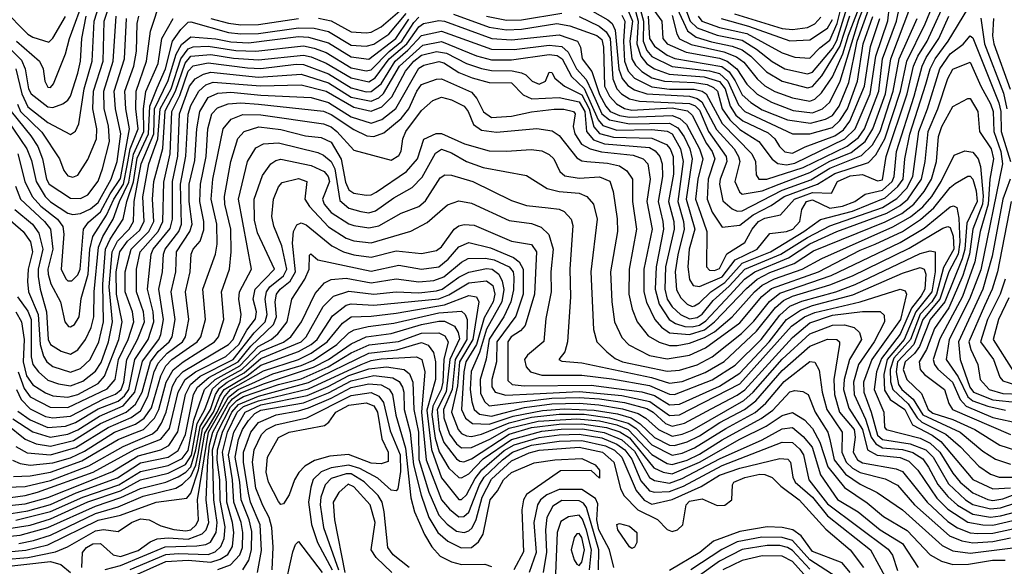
# Model space of a CAD drawing. Extents: x 501367 to 657802, y 482273 to 547541.
# Tile 178 of 256: x 554623 to 558551, y 530080 to 532261. Entities that reach past the tile are written whole.
import ezdxf

# ---------------------------------------------------------------- set-up
doc = ezdxf.new("R2010")
doc.units = 0

msp = doc.modelspace()

# ---------------------------------------------------------------- linework, layer by layer
at = {"layer": '0CON20XD'}
for points in [[(556867.6, 532317.6), (556969.5, 532259.5), (556986.4, 532245), (556998.7, 532218.7), (557012.9, 532062.9), (557026.3, 532026.3), (557048.2, 531998.2), (557075, 531980.7), (557124.3, 531964.3), (557295, 531955.9), (557325, 531946.5), (557343.4, 531933.4), (557403, 531823), (557473.5, 531745), (557490.5, 531715), (557495.1, 531695), (557475.5, 531615), (557493.5, 531573.5), (557504.4, 531564.4), (557585, 531578.5), (557652.2, 531605), (557775, 531650.6), (557854.3, 531695.7), (557939.4, 531730.6), (557995.8, 531774.2), (558026.4, 531825), (558076.1, 531965), (558097.5, 532105), (558261.1, 532538.9)], [(556353, 532283), (556495, 532231), (556565, 532220.2), (556625, 532222.8), (556765, 532245.3), (556816.7, 532236.7), (556925, 532197.2), (556945, 532181.3), (556951, 532151.1), (556956.1, 531995), (556975, 531956.1), (557003.8, 531925), (557035, 531906), (557065, 531899.6), (557225, 531908.6), (557286.7, 531896.7), (557305, 531880.4), (557363.1, 531766.9), (557385.3, 531735), (557395.8, 531705), (557369.2, 531625), (557365.1, 531545), (557385, 531493.2), (557425, 531432.4), (557495, 531440.3), (557548.4, 531481.6), (557620.5, 531519.5), (557672.4, 531555), (557805.3, 531604.7), (557875, 531647.5), (558008.6, 531691.4), (558038.5, 531721.5), (558074.4, 531785.6), (558135.8, 531975), (558161.1, 532095), (558234.5, 532244.5), (558288.7, 532375)], [(557025, 532278.9), (557036.2, 532255), (557031.5, 532175), (557035.2, 532095.2), (557049.7, 532055), (557075, 532027.6), (557145, 531992.3), (557215, 531983), (557313.2, 531983.2), (557345, 531975.6), (557360.9, 531965), (557425, 531846.7), (557543.6, 531725), (557557.5, 531695), (557561.2, 531641.2), (557570.9, 531625), (557602.9, 531625), (557748.7, 531671.3), (557923.8, 531756.2), (557969.2, 531790.8), (557993, 531825), (558049.8, 531975), (558065.2, 532104.8), (558120.5, 532255), (558146.1, 532375)], [(557045, 532309.9), (557067.5, 532255), (557057.1, 532175), (557064.9, 532105), (557079, 532079), (557104.4, 532054.4), (557145, 532029), (557195.6, 532015.6), (557315, 532010.7), (557365, 532001.6), (557390.3, 531990.3), (557406.4, 531975), (557424.4, 531904.4), (557455, 531861.3), (557495, 531822.9), (557571.2, 531775), (557624.1, 531704.1), (557647.1, 531687.1), (557682.2, 531682.2), (557715, 531688.5), (557915, 531785.7), (557955.9, 531825), (558015.4, 531965), (558037.9, 532115), (558085.6, 532255.5), (558099.1, 532375)], [(557338.4, 531488.4), (557364, 531416), (557363.1, 531275), (557375, 531260.7), (557395, 531259.8), (557415, 531267.8), (557443.4, 531326.6), (557515, 531371.6), (557544.6, 531425), (557569.5, 531455), (557595, 531468.2), (557657.3, 531482.7), (557714.2, 531545), (557785, 531570.9), (557860.9, 531569.1), (557884.8, 531615), (557935, 531638), (557985, 531643), (558045, 531617.1), (558065, 531622.2), (558078.9, 531715), (558163.1, 531965), (558188.3, 532075), (558205.6, 532115), (558243.2, 532175), (558329.5, 532365)], [(554605.8, 531595.8), (554626.4, 531545), (554722.1, 531455), (554745.9, 531425), (554754.7, 531345), (554735.1, 531265), (554735.9, 531245), (554747.3, 531207.3), (554785.2, 531135), (554803.1, 531055), (554817, 531037), (554825, 531034.7), (554841.5, 531045), (554859.3, 531075), (554867.7, 531147.7), (554895.2, 531244.8), (554902.5, 531345), (554914.4, 531395.6), (554969.1, 531480.9), (554998.4, 531545), (555036.2, 531603.8), (555050.7, 531679.3), (555063, 531745), (555094.9, 531824.9), (555086, 531905), (555086.8, 531975), (555128.8, 532095), (555144.9, 532215.1), (555186.9, 532345)], [(554609.6, 532175), (554701.6, 532095), (554716.7, 532065), (554723.3, 532015), (554735, 531991.8), (554745, 531989.6), (554757.8, 532005), (554805.9, 532124.1), (554821.1, 532185), (554883.1, 532356.9)], [(555815, 532266.6), (555865, 532256.7), (555945, 532212.3), (556005, 532207.6), (556025, 532210.4), (556065, 532232.2), (556185, 532336)], [(557135, 532322), (557184.5, 532255), (557188.3, 532185), (557205.5, 532165), (557281.3, 532131.3), (557415, 532107.4), (557445.3, 532095.3), (557484, 532065), (557523.2, 532003.2), (557564.2, 531964.2), (557621.9, 531931.9), (557708.7, 531898.7), (557785, 531888.7), (557825.2, 531905), (557855, 531931.5), (557895.8, 532015), (557969.7, 532259.7), (557998.5, 532331.5)], [(557225, 532276.8), (557244.3, 532204.3), (557254.9, 532184.9), (557301.7, 532161.7), (557432.2, 532132.2), (557482.2, 532112.2), (557510.8, 532090.9), (557564.1, 532024.1), (557595, 531997), (557635, 531974.1), (557705, 531949.1), (557775, 531935.1), (557795, 531943.5), (557821.5, 531968.5), (557865, 532033), (557906.1, 532123.9), (557928.4, 532198.4), (557985, 532345.4)], [(557266.4, 532336.4), (557297.5, 532255), (557325, 532227.8), (557405, 532199.2), (557505, 532179.6), (557562.6, 532142.6), (557625, 532094.3), (557675.3, 532065), (557765, 532045.1), (557785, 532051.6), (557865, 532146), (557882.4, 532177.6), (557922.8, 532307.2)], [(557329.4, 532275), (557344.2, 532255), (557415, 532229.6), (557524, 532205), (557665, 532128.8), (557715, 532111), (557775, 532107.8), (557815, 532149), (557855, 532178.7), (557884.3, 532245), (557907.6, 532342.4)], [(554555, 532303.8), (554655, 532203.3), (554675, 532190.5), (554739, 532171), (554755, 532187.1), (554805, 532273.2)], [(554606.9, 532065), (554631.1, 531965), (554655, 531913.5), (554735, 531850.9), (554825, 531802.9), (554845, 531815.6), (554858.4, 531845), (554880.3, 531985), (554911.6, 532095), (554919.9, 532255), (554942.3, 532325)], [(554613.2, 531923.2), (554625.3, 531895), (554711.5, 531811.5), (554781.7, 531705), (554799.1, 531659.1), (554815, 531637.3), (554835, 531632.5), (554855, 531640.9), (554895, 531702.5), (554928.8, 531785), (554930.6, 531825), (554914.7, 531904.7), (554917.3, 531975), (554954.9, 532095), (554959.5, 532255), (554976.3, 532306.3)], [(556230.9, 532159.1), (556305, 532173.7), (556445, 532116.5), (556505, 532100.5), (556585, 532100.7), (556735, 532121.6), (556767.3, 532117.3), (556786.6, 532105), (556824.4, 532034.4), (556875, 531986), (556930.4, 531860.5), (556948.4, 531838.4), (557005, 531820.5), (557145, 531822.5), (557205, 531815.7), (557225, 531805.4), (557258.9, 531745), (557269.4, 531695), (557248.1, 531535), (557271.2, 531455), (557273.7, 531425), (557247.8, 531322.2), (557237.3, 531255), (557242.8, 531182.8), (557260.4, 531150.4), (557284.8, 531125), (557305, 531116.7), (557315, 531119.4), (557335, 531130.5), (557379.3, 531175), (557435, 531212.2), (557505, 531288.7), (557617.4, 531335), (557750.9, 531415), (557817.1, 531462.9), (557945, 531496.6), (558075, 531549.6), (558125.5, 531594.5), (558146.6, 531625), (558153.1, 531705), (558173.4, 531803.4), (558237.1, 532002.9), (558254.9, 532065), (558274.1, 532105), (558327, 532175), (558405, 532304.3)], [(556485, 532274.7), (556565, 532258.9), (556625, 532260.6), (556785, 532286.9)], [(557079, 532295), (557089.4, 532255), (557084.4, 532164.4), (557100.8, 532115), (557124.4, 532085), (557154.7, 532064.7), (557213.7, 532043.7), (557353, 532033), (557413.7, 532013.7), (557436.5, 531985), (557456.5, 531915), (557480.1, 531880.1), (557507.2, 531857.2), (557608.8, 531808.8), (557634.8, 531785), (557653.8, 531755), (557675, 531733.4), (557705, 531728.1), (557756, 531754), (557875, 531797.2), (557908.8, 531821.2), (557934, 531856), (557992.7, 531995), (558016.7, 532153.3), (558053.6, 532265)], [(557098.6, 532298.6), (557111.3, 532255), (557109.3, 532175), (557125, 532137.8), (557145, 532114), (557225, 532073.6), (557375, 532056.5), (557415, 532046.2), (557447.7, 532015), (557490.5, 531920.5), (557514.8, 531895), (557705, 531805.2), (557775, 531805.5), (557865, 531830.3), (557895, 531858.1), (557924.4, 531905), (557965.1, 532014.9), (557987.7, 532165), (558026.5, 532273.5)], [(557129.9, 532275), (557135.3, 532185), (557155, 532154.4), (557205, 532119.7), (557235.8, 532105.8), (557423.7, 532073.7), (557452.3, 532052.3), (557476.9, 532016.9), (557505, 531960.3), (557539.8, 531929.8), (557585, 531901.4), (557685, 531861.4), (557777.4, 531847.4), (557836.7, 531863.3), (557865, 531878), (557892, 531915), (557929.8, 532010.2), (557963.5, 532175), (558009.4, 532300.6)], [(557244.9, 532304.9), (557286.2, 532216.2), (557321.3, 532191.3), (557382.4, 532172.4), (557465.3, 532155.3), (557505, 532140.2), (557538.9, 532115), (557602.2, 532052.2), (557665, 532015.1), (557765, 531988.8), (557786, 531994), (557822.7, 532037.3), (557895, 532154.1), (557933.7, 532276.3)], [(554545.1, 532185), (554629.4, 532099.4), (554644.8, 532064.8), (554657.1, 531985), (554668.8, 531965), (554735, 531912.5), (554755, 531910.4), (554794.5, 531925), (554815, 531939.4), (554825, 531955.3), (554855, 532047.3), (554865.4, 532095), (554870.2, 532185), (554888.2, 532275)], [(554550, 531895), (554650.8, 531745), (554669, 531699), (554687.8, 531615), (554723.6, 531555), (554745, 531533.9), (554815, 531488.3), (554835, 531483.5), (554865, 531487.5), (554905, 531505.4), (554935, 531530.8), (554987.7, 531625), (555011.2, 531695), (555025.6, 531805.6), (555004.2, 531905), (554998.9, 531975), (555040.2, 532105), (555049.1, 532265)], [(554565, 531478.6), (554636.7, 531415), (554665.3, 531375), (554673.8, 531335), (554655.8, 531265), (554654, 531216), (554657.7, 531175), (554696.5, 531085), (554704.6, 530965), (554717.9, 530917.9), (554731, 530895), (554755, 530877.2), (554825, 530854.3), (554865, 530868.7), (554904.2, 530905), (554938.3, 530975), (554956.9, 531055), (554953.7, 531205), (554964.6, 531345), (554983.3, 531385), (555034.7, 531465), (555049.5, 531535), (555076.9, 531613.1), (555091.2, 531708.8), (555136.8, 531805), (555141.2, 531915), (555170.9, 531989.1), (555203.6, 532065), (555232.8, 532175), (555265, 532222), (555295, 532250.9), (555305, 532252.8), (555455, 532209.1), (555505, 532203.8), (555575, 532205.5), (555735, 532228.4), (555797.4, 532227.4), (555855, 532214.2), (555945, 532159.6), (556005.4, 532154.6), (556035, 532163.5), (556095, 532202.4), (556164.4, 532285.6)], [(554588.8, 531895), (554667.6, 531797.6), (554694.4, 531754.4), (554713.8, 531705), (554729.3, 531625), (554740.5, 531605), (554825, 531548.4), (554865, 531547.8), (554895, 531562.1), (554935, 531616.5), (554953.5, 531665), (554980.5, 531775), (554977.3, 531837.3), (554960.2, 531905), (554957.7, 531975), (554996.1, 532095), (555007.3, 532275)], [(554603.5, 531503.5), (554673.7, 531445), (554699.1, 531409.1), (554714.5, 531345), (554696.4, 531265), (554696.4, 531236.4), (554704, 531185), (554730, 531095), (554735.9, 530985), (554745, 530964.4), (554787.5, 530937.5), (554825, 530926.6), (554855, 530943.3), (554885.5, 530984.5), (554907.2, 531032.8), (554917.7, 531075), (554920.1, 531175), (554936.5, 531353.5), (554954.1, 531395.9), (554995.3, 531465), (555020.1, 531535), (555058.1, 531611.9), (555076.4, 531723.6), (555117.9, 531815), (555115.9, 531905), (555126.2, 531973.8), (555175, 532085.4), (555189.3, 532185), (555234.8, 532265)], [(554615.7, 531725.7), (554643.6, 531615), (554672.8, 531555), (554706.6, 531516.6), (554773, 531465), (554794, 531435), (554798.8, 531405), (554787.6, 531265), (554806.3, 531226.3), (554815, 531218.1), (554831.1, 531218.9), (554855, 531242.8), (554863.4, 531265), (554876.5, 531425), (554896.9, 531453.1), (554945, 531493.8), (554983.6, 531566.4), (555025, 531627.4), (555060.1, 531825), (555045.9, 531905), (555041.9, 531975), (555077.3, 532075), (555088.2, 532135), (555091.4, 532245), (555097.8, 532275)], [(554617, 530855), (554639.8, 530789.8), (554665, 530755.9), (554744.7, 530714.7), (554815, 530712.7), (554971.8, 530788.2), (555003.4, 530825), (555016.5, 530905), (555055.3, 530985), (555077.9, 531055), (555072.5, 531095), (555043.8, 531175), (555042.7, 531255), (555067.3, 531345), (555137.4, 531415), (555157.1, 531455), (555151.9, 531545), (555157.9, 531615), (555193.6, 531746.4), (555203.5, 531896.5), (555244.7, 531975), (555282.6, 532087.4), (555305, 532114.5), (555385, 532122.2), (555475, 532107.4), (555575, 532100.6), (555755, 532119.5), (555785, 532113), (555845, 532087.1), (555945, 532028.1), (556015, 532012.8), (556041.3, 532028.7), (556096.1, 532103.9), (556166.8, 532165), (556215, 532232.8), (556233.7, 532245), (556261.1, 532251.1), (556295, 532257.6), (556317.7, 532255), (556506, 532186), (556585, 532180.6), (556775, 532200.6), (556847.5, 532175), (556860.5, 532150.5), (556866.6, 532105), (556904.4, 532054.4), (556935, 531961.6), (556960.3, 531915), (556978.4, 531895), (557015, 531879), (557055, 531871.9), (557225, 531878.6), (557256.3, 531866.3), (557282.4, 531842.4), (557334.7, 531745), (557347.5, 531705), (557327.7, 531625), (557318.4, 531545), (557338.4, 531488.4)], [(555385, 532264.9), (555455, 532246.2), (555505, 532240.2), (555575, 532241.8), (555735, 532265.3)], [(555404.9, 532184.9), (555465, 532172), (555535, 532168.5), (555735, 532193), (555775, 532190.5), (555855, 532168.4), (555945, 532112.5), (556015, 532103.7), (556123.1, 532185), (556175, 532263)], [(556096.3, 532133.7), (556147.5, 532175), (556195, 532250), (556215, 532271)], [(556855, 532273.2), (556934.2, 532234.2), (556961.8, 532211.8), (556977.6, 532185), (556989, 532025), (557004.4, 531985), (557023.2, 531965), (557055, 531945.3), (557095.4, 531935.4), (557295, 531926.7), (557316.8, 531916.8), (557335, 531899.2), (557370.6, 531815), (557441.1, 531715), (557444.1, 531695), (557416.4, 531625), (557414.9, 531604.9), (557428.3, 531538.3), (557465.4, 531505.4), (557485, 531497.2), (557505, 531497.9), (557665, 531580.8), (557778.5, 531621.5), (557855, 531667.8), (557981.4, 531718.6), (558025, 531761.5), (558055.3, 531814.7), (558107.6, 531975), (558130.7, 532105), (558202.6, 532265)], [(556905.5, 531974.5), (556945, 531885.3), (556975, 531861.5), (557055, 531845.2), (557215, 531847.9), (557248.7, 531828.7), (557272.9, 531792.9), (557295.5, 531745), (557304.9, 531705), (557281.6, 531545), (557316, 531425), (557294, 531345), (557287.8, 531275), (557294.6, 531224.6), (557309.6, 531199.6), (557335, 531196.7), (557425, 531234.3), (557477.2, 531302.8), (557564, 531345), (557615, 531407.6), (557681.9, 531415), (557707.5, 531425), (557734.3, 531455), (557743.2, 531503.2), (557762, 531535), (557785, 531542.4), (557855, 531508.4), (557905, 531516), (557954.3, 531535), (557995.5, 531564.5), (558065, 531580), (558103.3, 531615), (558110.9, 531635), (558120.9, 531735), (558191, 531955), (558222.6, 532075), (558239.5, 532110.5), (558289.6, 532185), (558328.8, 532275)], [(557420.5, 532265), (557530.2, 532235), (557695, 532175.9), (557775, 532179.7), (557845, 532227.3), (557865, 532261.6)], [(557474.1, 532284.1), (557665, 532225.9), (557705, 532221), (557765, 532229.5), (557795, 532244.1), (557818.8, 532271.2)], [(558456.5, 532266.5), (558471.7, 532165), (558547.8, 531967.8), (558560.1, 531905)], [(558507, 532265), (558503.9, 532196.1), (558508.9, 532165), (558573.9, 531983.9)], [(554609.8, 530785), (554628.1, 530745), (554665, 530707.4), (554725, 530677.7), (554755, 530671.5), (554825, 530678.7), (554957.7, 530747.7), (555005, 530766.2), (555027.3, 530785), (555037.9, 530815), (555049.6, 530905), (555092.5, 530985), (555120.1, 531055), (555116.5, 531095), (555088.4, 531175), (555088.3, 531265), (555103.4, 531335), (555175.3, 531415), (555193.8, 531455), (555197, 531613), (555222.6, 531725), (555229.5, 531895), (555261.5, 531958.5), (555294.4, 532055.6), (555315, 532077), (555375, 532088), (555530.9, 532069.1), (555585, 532066.3), (555725, 532083.4), (555755, 532081.6), (555855, 532044.6), (555945, 531989.3), (556005, 531973.4), (556025, 531973.6), (556064.6, 532005.4), (556120.2, 532095), (556171.1, 532138.9), (556225, 532197.1), (556305, 532215.5), (556505, 532142.9), (556595, 532141.6), (556735, 532159.2), (556785, 532153.3), (556810.6, 532130.6), (556843.4, 532065), (556881.8, 532021.8), (556905.5, 531974.5)], [(554614.3, 531155), (554655, 531097.8), (554668.4, 531065), (554668.3, 530915), (554674.6, 530885), (554697.8, 530855), (554735, 530822.3), (554777.5, 530807.5), (554825, 530799.9), (554875, 530817.9), (554925, 530857.8), (554947.4, 530892.6), (554977.4, 530975), (554993.1, 531055), (554980, 531195), (554991.7, 531335), (555013.1, 531376.9), (555059.2, 531425), (555077, 531455), (555079.6, 531535), (555107.1, 531685), (555157.3, 531805), (555161, 531905), (555215, 532017.9), (555246.9, 532123.1), (555268.6, 532161.4), (555305, 532191.8), (555404.9, 532184.9)], [(555955, 531912.3), (556025, 531895.5), (556067.6, 531912.4), (556107.2, 531952.8), (556161.4, 532055), (556194.5, 532095), (556225, 532119.8), (556285, 532133.6), (556325, 532127.6), (556405.4, 532085.4), (556465, 532065.6), (556505, 532057.8), (556586.9, 532056.9), (556625, 532048.8), (556641.1, 532041.1), (556666.9, 532015), (556695, 532004), (556720.5, 532015), (556735, 532051.2), (556745, 532050), (556757.9, 532027.9), (556795.9, 531995.9), (556865, 531960.6), (556894.5, 531905), (556913.4, 531833.4), (556936, 531806), (556991.7, 531791.7), (557145, 531788.5), (557202.5, 531762.5), (557217.2, 531745), (557229, 531715), (557231.1, 531645), (557211.2, 531535), (557231.8, 531455), (557233.3, 531425), (557198.8, 531275), (557195.8, 531185), (557206.2, 531145), (557225, 531114.5), (557259.2, 531085), (557295, 531067.3), (557325, 531072.6), (557345, 531085.6), (557389.4, 531140.6), (557452.8, 531197.2), (557515.7, 531265), (557658.4, 531325), (557765, 531392), (557855, 531438.5), (558065, 531510.7), (558122.3, 531547.7), (558161.1, 531588.9), (558185.6, 531635), (558209.5, 531815), (558244.2, 531905), (558293.3, 532065), (558335, 532125.1), (558386.3, 532163.7), (558415, 532196), (558425, 532188.7), (558529.1, 531929.1), (558536.9, 531895), (558538, 531815), (558575.5, 531694.5)], [(554606.5, 531095), (554630.2, 531055), (554640.8, 530985), (554636.6, 530895), (554650.3, 530840.3), (554675, 530803.6), (554725, 530771.3), (554755, 530760.2), (554815, 530754), (554855, 530764.7), (554935, 530808.7), (554961.4, 530838.6), (555017.9, 530985), (555032, 531055), (555008.6, 531165), (555007.4, 531255), (555022.7, 531335), (555053.3, 531376.7), (555100.5, 531419.5), (555119.5, 531455), (555114.1, 531554.1), (555137.2, 531685), (555174.3, 531785), (555182.5, 531905), (555226.5, 531985), (555265.3, 532104.7), (555295, 532144.5), (555315, 532152.2), (555375, 532155.6), (555485, 532137.3), (555565.1, 532134.9), (555755, 532156.2), (555797.6, 532147.6), (555845, 532129.2), (555945, 532068.7), (556005, 532056.9), (556025, 532061), (556096.3, 532133.7)], [(554615, 530698.8), (554665, 530664.2), (554735, 530633.1), (554805, 530639), (554845, 530653.1), (554935, 530707.9), (555015, 530739), (555040.2, 530759.8), (555057.6, 530785), (555082.2, 530905), (555134.5, 530985), (555157.2, 531055), (555154.7, 531095), (555131.9, 531185), (555147.1, 531325), (555155.3, 531345), (555222.4, 531427.6), (555232.5, 531465), (555232.8, 531615), (555253.5, 531716.5), (555260.5, 531885), (555300, 531995), (555322.6, 532025), (555356.2, 532043.8), (555385, 532051), (555575, 532031.2), (555745, 532043.6), (555855, 532008.9), (555945, 531952.1), (556025, 531935.5), (556055, 531949.1), (556073.9, 531966.1), (556137.5, 532075), (556230.9, 532159.1)], [(554568.1, 530648.1), (554645, 530586.5), (554688.5, 530568.5), (554745, 530559.1), (554837.7, 530582.3), (554945, 530649.6), (555047.9, 530695), (555084, 530726), (555111.4, 530775), (555144.2, 530895.8), (555175, 530936.4), (555219, 530975), (555230.9, 530995), (555242.7, 531065), (555226.8, 531175), (555245.9, 531255), (555248.7, 531335), (555301.7, 531415), (555310.7, 531445), (555298.3, 531535), (555299.2, 531605), (555321, 531699), (555329.6, 531825), (555341.7, 531895), (555375, 531950.2), (555412.4, 531967.6), (555465, 531972.1), (555585, 531959.9), (555785, 531950.5), (555855, 531930.9), (555945, 531873.2), (556025, 531847.6), (556067.5, 531862.5), (556123.6, 531906.4), (556215, 532067.9), (556235, 532079.6), (556295, 532093.6), (556315, 532088.3), (556375, 532050), (556428.1, 532028.1), (556495, 532009.9), (556585, 532008.5), (556630.9, 531960.9), (556665.1, 531945.1), (556775, 531950), (556855, 531932.9), (556877.5, 531895), (556883.6, 531815), (556911.8, 531781.8), (556955.3, 531765.3), (557135, 531750.4), (557157.6, 531737.6), (557176.3, 531715), (557186.2, 531686.2), (557187.3, 531635), (557169.8, 531535), (557188.9, 531455), (557190.4, 531425), (557161.2, 531275), (557157.6, 531185), (557173.2, 531125), (557214.2, 531064.2), (557238.3, 531048.3), (557276.7, 531036.7), (557305, 531034.8), (557335, 531042.5), (557360.2, 531059.8), (557456.8, 531163.2), (557513.8, 531225), (557554.8, 531255.2), (557689.9, 531310.1), (557775, 531366.7), (557882.3, 531415), (558081.8, 531488.2), (558135, 531518.8), (558165.5, 531544.5), (558220.5, 531625), (558234.5, 531695), (558246.5, 531815), (558285.6, 531905), (558325, 532026.7), (558345, 532063.1), (558415, 532090.6), (558457.1, 531995), (558496, 531925)], [(554595, 530668.4), (554675, 530615.8), (554744.4, 530594.4), (554815, 530606.4), (554855, 530624.6), (554940.9, 530679.1), (555035, 530720), (555082.2, 530775), (555112, 530898), (555178.1, 530985), (555185.1, 531005), (555195.7, 531065), (555177.3, 531185), (555192.6, 531255), (555196.9, 531325), (555203.1, 531345), (555257.5, 531415), (555268.4, 531445), (555264.4, 531605), (555285.7, 531715.7), (555295, 531884.3), (555305, 531918.6), (555336.9, 531975), (555365, 532001.3), (555395, 532011.4), (555583.8, 531996.2), (555745, 532001.2), (555845, 531975.7), (555955, 531912.3)], [(554607.7, 530557.7), (554652.2, 530532.2), (554745, 530524.4), (554846.4, 530553.6), (554975.8, 530634.2), (555066.9, 530673.1), (555105, 530699.8), (555133.4, 530756.6), (555159.6, 530855), (555175, 530890.1), (555210.5, 530929.5), (555272.4, 530975), (555284.3, 530995), (555296.9, 531065), (555283.4, 531175), (555302.6, 531255), (555306.7, 531325), (555315, 531344.6), (555342.5, 531377.5), (555357.7, 531422.3), (555357.4, 531455), (555341.1, 531535), (555343.3, 531605), (555366.8, 531715), (555373.1, 531825), (555389, 531885), (555411.1, 531908.9), (555454.7, 531925.3), (555505, 531929.4), (555575, 531924), (555835, 531895.1), (555865, 531882.9), (555955, 531822), (556007.1, 531797.1), (556035, 531794.5), (556075, 531809.5), (556145, 531866.1), (556174.6, 531905), (556206.5, 531975), (556225, 532001.7), (556285, 532024), (556305, 532024.8), (556425, 531970.9), (556446.2, 531946.2), (556472.9, 531892.9), (556505, 531870.3), (556585, 531875.4), (556665, 531893.5), (556754.2, 531904.2), (556793.9, 531903.9), (556832.2, 531895), (556838.2, 531885), (556830, 531835), (556837, 531805), (556863.5, 531763.5), (556898, 531745), (556943.7, 531733.7), (557069.8, 531719.8), (557110.3, 531705), (557128.3, 531685), (557137.7, 531625), (557124.9, 531535), (557145.6, 531425), (557112.9, 531265), (557112.2, 531175), (557123.2, 531133.2), (557156, 531065), (557183.4, 531033.4), (557215, 531011.6), (557295, 531004.2), (557355, 531023.2), (557394.5, 531055), (557521.7, 531188.3), (557564.7, 531225.3), (557615, 531252.2), (557712.4, 531287.6), (557788.8, 531338.8), (558075.6, 531454.4), (558142.1, 531487.9), (558190, 531525), (558231.1, 531575), (558260.7, 531625), (558279.5, 531695), (558288.4, 531795), (558301, 531835), (558345, 531913.8), (558405, 531946.9), (558415, 531946.8), (558445.2, 531895), (558452, 531815), (558497.5, 531745), (558507.5, 531705), (558492.5, 531625), (558485.9, 531525), (558454.6, 531415), (558433.1, 531295)], [(554593.3, 530503.3), (554625, 530490.1), (554665, 530483.3), (554755, 530492.2), (554825, 530513), (554880.9, 530539.1), (555000.5, 530615), (555085, 530647.1), (555119.1, 530670.9), (555147.8, 530712.2), (555185, 530839.8), (555205, 530879), (555229, 530905), (555330.5, 530975), (555344.8, 530995), (555364.1, 531065), (555352.7, 531185), (555403.2, 531325), (555409.9, 531365), (555408.6, 531445), (555385.9, 531544.1), (555393, 531625), (555434.4, 531825), (555465.9, 531864.1), (555512.2, 531882.2), (555585, 531881.6), (555835.2, 531844.8), (555865, 531833), (555888.2, 531815), (555955, 531739.7), (556105, 531700.8), (556135, 531718.5), (556144.3, 531735.7), (556150.8, 531785), (556162.8, 531815), (556225, 531898.6), (556271.1, 531938.9), (556305, 531951), (556345, 531941.2), (556395.2, 531915), (556411.3, 531895), (556432.5, 531842.5), (556465, 531819.8), (556525, 531812.4), (556685, 531827), (556746.8, 531816.8), (556775, 531799.2), (556845, 531708.9), (556865, 531696.9), (556885.5, 531694.5), (556968.2, 531688.2), (557015, 531677.5), (557045, 531657.5), (557067.1, 531625), (557066.7, 531535), (557082.9, 531425), (557053.4, 531265), (557052.5, 531165), (557065.7, 531105.7), (557085.7, 531055), (557129.9, 530999.9), (557173.5, 530973.5), (557215, 530960.8), (557245, 530961.3), (557295, 530969.7), (557355, 530992.3), (557394.2, 531015.8), (557465.2, 531074.8), (557553.8, 531175), (557585, 531201.9), (557633.4, 531226.6), (557744.3, 531265), (557822, 531308)], [(558496, 531925), (558506.3, 531895), (558508.7, 531815), (558536.8, 531735), (558543.2, 531685), (558457.2, 531262.8), (558412.2, 531145), (558330.6, 530985), (558318.6, 530905), (558366.1, 530836.1), (558405, 530756.1), (558425, 530740.5), (558485, 530718), (558555, 530702.3)], [(554598.1, 530438.1), (554665, 530440.4), (554745, 530455.8), (554869.8, 530500.2), (555015, 530586.1), (555065, 530605.9), (555116.4, 530625), (555159.8, 530670.2), (555177.5, 530705), (555206.6, 530815), (555235, 530863.1), (555275, 530896.1), (555399.8, 530975), (555416.3, 530995), (555437, 531065), (555428.3, 531175), (555459.8, 531265), (555465.8, 531335), (555464.3, 531425), (555440.7, 531525), (555439.1, 531555), (555465.2, 531695), (555492.7, 531787.3), (555518.5, 531815), (555577.2, 531832.8), (555665, 531822.9), (555762.5, 531797.5), (555825, 531790.5), (555865, 531771.7), (555904.6, 531704.6), (555922.2, 531612.2), (555935, 531581.2), (555955, 531568), (556005, 531560.4), (556025, 531562.2), (556045, 531572.3), (556165.2, 531655), (556209.7, 531705), (556235, 531783.5), (556284, 531806), (556305, 531806.5), (556397.3, 531765), (556495, 531738), (556565, 531736), (556663.4, 531743.4), (556705, 531736.8), (556735, 531722.7), (556753.9, 531705), (556777.9, 531655), (556797.2, 531637.2), (556855, 531627.9), (556935, 531633.5), (556976.3, 531616.3), (556989.8, 531575), (557006.6, 531466.6), (557006.8, 531415), (556980, 531255), (556984.8, 531135), (556996.1, 531055), (557025, 530992.1), (557053.3, 530963.3), (557135, 530920.7), (557205, 530907), (557295, 530921.6), (557358.2, 530951.8), (557495, 531051.1), (557583.3, 531156.7), (557622.3, 531187.7), (557809.3, 531255), (557975, 531340.7), (558035, 531364.9), (558144.6, 531415.4), (558216.4, 531463.6), (558269.8, 531510.2), (558335, 531590.8), (558355, 531607.4), (558405, 531635.7), (558415, 531636.8), (558425, 531624.7), (558438.4, 531578.4), (558442.3, 531535), (558401.4, 531448.6), (558393, 531345), (558382.9, 531307.1), (558312.8, 531135), (558254.2, 531065), (558212.7, 530957.3), (558191.7, 530928.3), (558155.6, 530895), (558147.6, 530865), (558161.5, 530825), (558219.8, 530769.8), (558246.4, 530705), (558265, 530691.4), (558345, 530665.1), (558432.8, 530625), (558533.3, 530563.4), (558595, 530543.7)], [(554535, 530394.2), (554645, 530398.4), (554745, 530422.6), (554898.8, 530481.2), (555035, 530558.1), (555152, 530608), (555172.3, 530625), (555188.9, 530651.1), (555206.9, 530695), (555231.7, 530798.3), (555249.7, 530830.3), (555275, 530856.7), (555456.1, 530965), (555474, 530985), (555501.8, 531055), (555506.5, 531085), (555497, 531145), (555499.5, 531175), (555546.7, 531265), (555495.8, 531545), (555531.9, 531695), (555565, 531749.7), (555594.8, 531765.2), (555655, 531770), (555811.3, 531731.3), (555835, 531720.7), (555864.6, 531694.6), (555879.7, 531665), (555899.9, 531539.9), (555935, 531508.5), (555984, 531496), (556015, 531490.2), (556042.2, 531497.8), (556115, 531549.6), (556188.8, 531591.2), (556227.9, 531632.1), (556281.3, 531728.7), (556305, 531744.2), (556345, 531729.7), (556405, 531695.5), (556471.4, 531671.4), (556645, 531638.8), (556727, 531587), (556775, 531575.7), (556855, 531567.9), (556885.4, 531555.4), (556912.1, 531525), (556925.7, 531465), (556900.4, 531255), (556911.1, 531025), (556925.6, 530975.6), (556965.5, 530935.5), (556998.5, 530908.5), (557027.7, 530895), (557205, 530858.1), (557255, 530862), (557325, 530883.8), (557384.9, 530915.1), (557501.8, 531008.2), (557551.9, 531058.1), (557613.2, 531136.8), (557655, 531169.2), (557859.8, 531240.2), (558135, 531371.5), (558230.5, 531429.5), (558335, 531514.4), (558348.1, 531518.1), (558361.3, 531511.3), (558369, 531469), (558372.8, 531372.8), (558366.1, 531325), (558329.2, 531255), (558292.8, 531145), (558225.7, 531065), (558189.7, 530965), (558124.7, 530895), (558118.6, 530855), (558128.1, 530805), (558141.8, 530785), (558187.1, 530747.1), (558225, 530684.6), (558374.5, 530615), (558465, 530539.3), (558515, 530506.8), (558575, 530487.5)], [(557822, 531308), (558106.2, 531433.8), (558175.7, 531474.3), (558225.4, 531514.6), (558261, 531555), (558299.3, 531615), (558350.1, 531719.9), (558392.9, 531737.1), (558425, 531732.1), (558445.9, 531705), (558455.3, 531675.3), (558466.5, 531556.5), (558463.4, 531525), (558424.6, 531425), (558412, 531325), (558385, 531240.2), (558329.1, 531110.9), (558271.6, 531028.4), (558239.6, 530945), (558210.6, 530895), (558214.8, 530865), (558232.5, 530845), (558312.3, 530785), (558329.7, 530729.7), (558344.3, 530705), (558575, 530605.4)], [(554535, 530347.8), (554645, 530362.2), (554694.2, 530375), (554915.1, 530454.9), (555082.9, 530547.1), (555185, 530587), (555220.3, 530629.7), (555254.9, 530775), (555283.2, 530825), (555323.8, 530856.2), (555445, 530917.3), (555496.3, 530965), (555528.2, 531021.8), (555563, 531067), (555566.7, 531095), (555554.3, 531145), (555561.9, 531185), (555639.6, 531265), (555570.8, 531410.8), (555559.2, 531460.8), (555558.5, 531545), (555591.2, 531638.8), (555624.8, 531685.2), (555645, 531699.4), (555665, 531704), (555785, 531678.6), (555837.1, 531655), (555853.8, 531635), (555858.4, 531615), (555831.2, 531545), (555836.8, 531525), (555865, 531491.8), (555935, 531445.8), (555955, 531439.4), (556015, 531430.1), (556055, 531437.6), (556145, 531488.1), (556215, 531514.8), (556241.6, 531538.4), (556299.9, 531630.1), (556318.1, 531641.9), (556345, 531639.7), (556430, 531615), (556585, 531539.7), (556645, 531519.4), (556730.6, 531509.4), (556775, 531504.7), (556795.2, 531495.2), (556822.5, 531465), (556829.6, 531439.6), (556817.3, 531265), (556820.4, 531155), (556808.2, 530975), (556797.8, 530935), (556773.5, 530905), (556785, 530898.2), (556865, 530891.2), (557143.1, 530833.1), (557215, 530810.1), (557265, 530817.6), (557356.8, 530853.2), (557433.4, 530896.6), (557562.5, 531017.5), (557638.2, 531111.8), (557670.1, 531139.9), (557705, 531158.1), (557855, 531202.2), (557945, 531238.4), (558170.4, 531349.6), (558305, 531429.5), (558325, 531435.6), (558335, 531432.2), (558347, 531397), (558349, 531345), (558307.5, 531272.5), (558279.7, 531165), (558261.6, 531135), (558214.6, 531085.4), (558175.9, 530984.1), (558109.9, 530910.1), (558095.8, 530865), (558096.1, 530816.1), (558105.8, 530785), (558167.5, 530727.5), (558202.3, 530672.3), (558221.6, 530655), (558317.4, 530607.4), (558376.2, 530556.2), (558449.3, 530479.3), (558495, 530447.2), (558530.6, 530435), (558605, 530435.6)], [(554465, 530310.3), (554645, 530328.9), (554735, 530354), (554882.3, 530412.3), (554992.5, 530457.5), (555095, 530520.8), (555185, 530544.5), (555217.7, 530562.3), (555253.7, 530616.3), (555284.3, 530765.7), (555304.3, 530805.7), (555342.1, 530837.9), (555474, 530905), (555558.3, 531011.7), (555601.8, 531055), (555609.5, 531085), (555601.4, 531145), (555606.7, 531175), (555621, 531195), (555675, 531239.2), (555688.2, 531265), (555668.5, 531358.5), (555636.5, 531436.5), (555628.7, 531475), (555635.7, 531545), (555655, 531593.5), (555669.2, 531610.8), (555735, 531627.1), (555768.5, 531615), (555759.5, 531545), (555778.3, 531515), (555855, 531434.8), (555925, 531388.4), (555955, 531377.9), (556025, 531370.7), (556182.9, 531417.1), (556248.7, 531451.3), (556328.6, 531521.4), (556375, 531537.8), (556425, 531528.3), (556575, 531459.2), (556665, 531447.3), (556703.5, 531433.5), (556733.6, 531403.6), (556751.1, 531345), (556740.9, 531255), (556742.7, 531175), (556720.9, 531069.1), (556712.9, 530977.1), (556648.4, 530921.6), (556637, 530905), (556642.5, 530875), (556660.4, 530855), (556705, 530842.9), (556865, 530842.2), (556985, 530827.8), (557135, 530801.1), (557215, 530766.8), (557235, 530765.6), (557385, 530823.5), (557477.3, 530882.7), (557580.3, 530985), (557655, 531082.3), (557695, 531117.2), (557742.5, 531137.5), (557877.9, 531175), (557956, 531204), (558215, 531327.3), (558255, 531338), (558274.6, 531334.6), (558275.1, 531255), (558260.9, 531175), (558197.6, 531095), (558151.5, 530985), (558083.7, 530905), (558070, 530845), (558072.6, 530782.6), (558095.8, 530745.8), (558154.2, 530705), (558183.8, 530643.8), (558263.3, 530603.3), (558297.7, 530577.7), (558425, 530425.5), (558505, 530388.2), (558575, 530392.8)], [(558574.6, 531625), (558544.4, 531545), (558502.4, 531317.6), (558465.3, 531185), (558367.6, 530975), (558374.3, 530905), (558413.1, 530795), (558428, 530775), (558505, 530744.1), (558606.7, 530733.3)], [(558578.1, 531535), (558524, 531255), (558502, 531185), (558471.6, 531118.4), (558408.7, 530975), (558416.7, 530945), (558445.6, 530885), (558454.4, 530825), (558490.4, 530785), (558545, 530768.9), (558615, 530767.1)], [(554555, 530285.4), (554655, 530301), (554745, 530326.8), (554847.6, 530372.4), (555012.5, 530432.5), (555105, 530492), (555214.7, 530515), (555255, 530541.6), (555284.4, 530605), (555316.6, 530765), (555331.9, 530795), (555377.2, 530832.8), (555493.6, 530895), (555545, 530958.7), (555635.7, 531045), (555647.5, 531075), (555641.8, 531135), (555647.7, 531165), (555662.2, 531185), (555702.2, 531217.8), (555722.9, 531255), (555710.7, 531369.3), (555714.3, 531415.7), (555727.8, 531442.2), (555745, 531450), (555765, 531442.3), (555868.3, 531358.3), (555914.2, 531334.2), (555955, 531322.7), (556025, 531313.4), (556125, 531338.5), (556225, 531328.3), (556285, 531339.8), (556305, 531354.1), (556355.4, 531424.6), (556375, 531438.6), (556396, 531444), (556435, 531440.2), (556585, 531377.1), (556664.2, 531364.2), (556684.8, 531335), (556676.9, 531165), (556638.9, 531041.1), (556620.8, 531019.2), (556583.5, 530995), (556569.3, 530975), (556570.6, 530820.6), (556587.8, 530805), (556635, 530799.2), (556903, 530803), (557105, 530776), (557155, 530760.9), (557215, 530724), (557255, 530726), (557415, 530798.9), (557495, 530850.7), (557612.4, 530975), (557681.8, 531065), (557737.8, 531102.2), (557785, 531120.4), (557946.8, 531163.2), (558145, 531249), (558215, 531272), (558230.4, 531265), (558237.1, 531245), (558234.1, 531185), (558218.5, 531158.5), (558180.3, 531109.7), (558135, 531005.7), (558061, 530909), (558040.3, 530855), (558032, 530785), (558070, 530695), (558072.7, 530635), (558079.5, 530625), (558215, 530590.9), (558255, 530571.3), (558293.1, 530535), (558345, 530451.1), (558374.9, 530415), (558425, 530372.8), (558485, 530346.2), (558505, 530342.8), (558545, 530348.7), (558695, 530405.5)], [(554606.7, 530263.3), (554745, 530298.2), (554874.5, 530355.5), (555017.7, 530405), (555105, 530457.6), (555215, 530481.6), (555270.1, 530509.9), (555295, 530541.9), (555317.1, 530662.9), (555359.6, 530785), (555401.8, 530825), (555500.8, 530879.2), (555573.4, 530956.6), (555625.5, 530985), (555652.4, 531007.6), (555690.1, 531055), (555708.3, 531145), (555760.5, 531225), (555777.6, 531265), (555778.3, 531321.7), (555783.9, 531326.1), (555812.2, 531302.2), (556025, 531257.5), (556135, 531281.7), (556225, 531264.9), (556295, 531274.5), (556331.5, 531305), (556375, 531354.8), (556415, 531371.9), (556500.8, 531350.8), (556592.3, 531312.3), (556615, 531294.4), (556631.6, 531265), (556631.2, 531165), (556602.2, 531077.8), (556526.6, 530975), (556524.2, 530895), (556506.6, 530825), (556505.8, 530795.8), (556519.1, 530775), (556562, 530762), (556672.5, 530767.5), (556855, 530776.9), (557025, 530761.8), (557136.9, 530736.9), (557215, 530681.8), (557255, 530683.5), (557495, 530807.8), (557701.8, 531038.2), (557753, 531075), (557795, 531092.9), (557975.4, 531135), (558135, 531185.5), (558155, 531178.7), (558160.2, 531165), (558136.6, 531065), (558021.8, 530905), (557989.2, 530815), (557989.9, 530775), (558020, 530695), (558045, 530603.3), (558065, 530585.1), (558175, 530568.9), (558237.1, 530545), (558267.1, 530515), (558328.2, 530408.2), (558395.4, 530345), (558425, 530325.9), (558495, 530308.4), (558535, 530312.5), (558597.2, 530332.8)], [(554535, 530224.2), (554665, 530244.3), (554745, 530269.5), (554895, 530336.3), (555025, 530381), (555105, 530424.1), (555215, 530451), (555284.5, 530485.5), (555307.3, 530522.7), (555330.4, 530649.6), (555361.6, 530705), (555392.3, 530787.7), (555428.9, 530821.1), (555509, 530865), (555585, 530936.9), (555675.5, 530974.5), (555703.8, 530995), (555747, 531055), (555801.5, 531168.5), (555838.9, 531211.1), (555865, 531224.1), (555925, 531229.6), (556025, 531210.1), (556125, 531227), (556215, 531214.4), (556275, 531220.5), (556315, 531234.4), (556385, 531292.6), (556412.1, 531307.9), (556480.4, 531309.6), (556515, 531302.3), (556575, 531275.1), (556591.4, 531255), (556593.6, 531233.6), (556592.4, 531182.4), (556582.5, 531135), (556554.4, 531075.6), (556495, 530986.6), (556483.6, 530906.4), (556460, 530825), (556460.6, 530770.6), (556477.4, 530737.4), (556495, 530719.7), (556745, 530750.2), (556855, 530752.8), (556935, 530747.7), (557035, 530733), (557125, 530709.7), (557150.3, 530695), (557199.6, 530649.6), (557225, 530638.5), (557275, 530650.6), (557381.4, 530708.6), (557485, 530762.3), (557515, 530783.9), (557705, 530992.2), (557775, 531050.7), (557865, 531081.2), (557985, 531096.5), (558055, 531096.7), (558071.3, 531081.3), (558073.2, 531055), (558031.9, 530975), (557969.4, 530885), (557948.3, 530815), (557951.7, 530765), (557996.2, 530666.2), (558019.7, 530595), (558037.8, 530567.8), (558065, 530552.7), (558145, 530546.4), (558185, 530533.2), (558225, 530508.5), (558247.8, 530475), (558285, 530406.7), (558325, 530358.2), (558363.9, 530323.9), (558425, 530287.6), (558495, 530275.7), (558535, 530281), (558649, 530311)], [(554385, 530180.5), (554625, 530203.5), (554735, 530234.8), (554925, 530319.9), (555026.4, 530353.6), (555105, 530389.8), (555205, 530415.3), (555255, 530437.1), (555285, 530454.9), (555305, 530476.1), (555325, 530545), (555341.9, 530638.1), (555384.4, 530705), (555403.4, 530765), (555420, 530790), (555449.8, 530815), (555517.9, 530852.1), (555585, 530909.1), (555745.4, 530975), (555764.9, 530995), (555833.8, 531116.2), (555875, 531157), (555935, 531178), (556034.7, 531165.3), (556125, 531175.1), (556215, 531170.5), (556285, 531178.2), (556307.7, 531185), (556375, 531233), (556415, 531253.6), (556485, 531268.4), (556507.3, 531265), (556533.5, 531245), (556547.9, 531217.9), (556554.4, 531184.4), (556546.1, 531135), (556485, 531026.1), (556457.5, 530932.5), (556423.1, 530856.9), (556420.1, 530785), (556426, 530736), (556435.2, 530705), (556456.5, 530686.5), (556505, 530679), (556636.8, 530713.2), (556745, 530727.8), (556855, 530730), (556933.6, 530723.6), (557027.8, 530707.8), (557089.7, 530689.7), (557120.9, 530670.9), (557170.6, 530625), (557225, 530599.3), (557265, 530607), (557305, 530623.5), (557511.7, 530741.7), (557549.3, 530775), (557665, 530906.8), (557775, 531007.1), (557865, 531042.1), (557913, 531043), (557952, 531032), (557972.5, 531012.5), (557981.4, 530985), (557933.3, 530905), (557911.2, 530825), (557909.6, 530785), (557930.9, 530710.9), (557985, 530625.2), (558005.1, 530545.1), (558043.5, 530523.5), (558135, 530514.1), (558169.4, 530499.4), (558205, 530463.6), (558281.1, 530351.1), (558325, 530307.8), (558405, 530255.7), (558464.9, 530245.1), (558505, 530244), (558585, 530263.1)], [(558433.1, 531295), (558383.5, 531156.5), (558292.7, 530987.3), (558266.7, 530905), (558271.6, 530885), (558285.9, 530865.9), (558344.1, 530815), (558374.8, 530744.8), (558398.7, 530718.7), (558505, 530673.6), (558615, 530648.9)], [(554619.1, 530170.9), (554677.9, 530182.1), (554745, 530204.5), (554925, 530290.9), (555015, 530316.9), (555115, 530359.4), (555245, 530391.7), (555272, 530408), (555305, 530440), (555325, 530483), (555335, 530527.7), (555352.4, 530627.6), (555395.9, 530695), (555421, 530759), (555438.9, 530785), (555529.7, 530840.3), (555585, 530881.7), (555735, 530936.7), (555785.9, 530965), (555808.9, 530985), (555870.4, 531079.6), (555925, 531121.5), (555945, 531127.5), (556035, 531121.4), (556295, 531146.8), (556335, 531162.9), (556415, 531210.3), (556485, 531218.1), (556510.5, 531200.5), (556518.7, 531165), (556511.4, 531135), (556475, 531071.2), (556444.7, 530965), (556403, 530895), (556393.8, 530855), (556384.9, 530704.9), (556400.9, 530670.9), (556429.2, 530649.2), (556495, 530647.2), (556590.6, 530679.4), (556708.5, 530701.5), (556795, 530708), (556915, 530702.5), (557007.7, 530687.7), (557062.1, 530672.1), (557098.5, 530648.5), (557155, 530594.3), (557215, 530563), (557235, 530562), (557285, 530576.2), (557335, 530600.6), (557416.2, 530653.8), (557514.6, 530705.4), (557559.4, 530740.6), (557665, 530861.5), (557775, 530957.6), (557845, 530986.5), (557881.8, 530985), (557892.7, 530975), (557892.5, 530965), (557870.8, 530825), (557872.8, 530765), (557893.3, 530695), (557951.4, 530625), (557955.5, 530594.5), (557947.6, 530535), (557964.8, 530505), (557985, 530492.7), (558118.7, 530468.7), (558145, 530457.7), (558242.9, 530335), (558325, 530257.9), (558363.4, 530233.4), (558415, 530212.9), (558445, 530210), (558505, 530211.7), (558585, 530229.2)], [(558553.5, 531225), (558533.9, 531166.1), (558483.8, 531065), (558455.4, 530975), (558507.6, 530905), (558533.3, 530835), (558545, 530820.2), (558595, 530803.9)], [(554445, 530126), (554646.5, 530143.5), (554735, 530164.9), (554935, 530263.5), (555025, 530283.2), (555166.7, 530335), (555289, 530351), (555305, 530371.9), (555335.8, 530464.2), (555360.7, 530610.7), (555410.8, 530695), (555436.5, 530753.5), (555463.2, 530785), (555595, 530859.4), (555735, 530905.4), (555785, 530930), (555849.4, 530975), (555910.2, 531049.8), (555945, 531075.1), (556025, 531077.7), (556125, 531090.2), (556316.8, 531123.2), (556415, 531160.3), (556445.2, 531155.2), (556454.3, 531135), (556430.3, 530985), (556377.6, 530895), (556369.7, 530800.3), (556345.7, 530695), (556372.1, 530625), (556385, 530610.2), (556405, 530600.3), (556425, 530597.9), (556465, 530607.6), (556575, 530652.8), (556665, 530674.4), (556775, 530686.6), (556875, 530686.1), (556975, 530672.6), (557050.6, 530650.7), (557080.6, 530630.6), (557145, 530563.8), (557225, 530523.4), (557265, 530531.5), (557315, 530551.8), (557439.8, 530630.2), (557556.1, 530693.9), (557599.1, 530730.9), (557672.4, 530817.6), (557775, 530897), (557795, 530894.1), (557811.9, 530861.9), (557824.1, 530775), (557841.9, 530705), (557904.3, 530615), (557902.6, 530535), (557919.1, 530495), (557945, 530471), (557975, 530454.5), (558075, 530429.1), (558125, 530403.5), (558192.3, 530325), (558331.3, 530201.3), (558381.6, 530181.6), (558425, 530172.9), (558505, 530179.1), (558575, 530193.7)], [(558569.1, 531150.9), (558528, 531065), (558505.5, 530985), (558586.9, 530856.9)], [(554465, 530098.7), (554655, 530115.4), (554765, 530137.1), (554813.2, 530156.8), (554925, 530221.4), (554957, 530227), (555015, 530218.2), (555068.2, 530255), (555105, 530269.3), (555138.9, 530265), (555185, 530241.6), (555237.1, 530227.1), (555285, 530221.1), (555305.9, 530225), (555327.1, 530245), (555335.5, 530265), (555332.3, 530345), (555375.9, 530615), (555455.9, 530755), (555493.9, 530785), (555549.1, 530809.1), (555632.6, 530847.4), (555745, 530880.3), (555795, 530902.8), (555887.4, 530965), (555935, 531010.6), (555956.7, 531023.3), (556013.1, 531036.9), (556115, 531049.2), (556295, 531090.7), (556385, 531097.4), (556399.5, 531085), (556408.1, 531065), (556406.9, 530985), (556359.5, 530905), (556348.2, 530785), (556313.5, 530705), (556315, 530672.5), (556336.7, 530606.7), (556365, 530568.4), (556385, 530552.7), (556425, 530553.4), (556497.5, 530587.5), (556575, 530630.6), (556691.6, 530658.4), (556845, 530668.3), (556935, 530659.5), (557005, 530643.8), (557050.1, 530625), (557145, 530525.7), (557205, 530490), (557225.8, 530485.8), (557285, 530503.2), (557335, 530526.9), (557425, 530584.5), (557580.8, 530669.2), (557627.1, 530702.9), (557695, 530775.2), (557715, 530781.7), (557746.7, 530776.8), (557767.7, 530765), (557796.4, 530695), (557846.8, 530615), (557855.1, 530585.1), (557871.4, 530505), (557917.6, 530447.6), (557975, 530407.1), (558043.9, 530373.9), (558145, 530304.8), (558302.4, 530162.4), (558345, 530141.9), (558415, 530132.1), (558595.3, 530155.3)], [(554870.2, 530075), (554872.6, 530135), (554889.2, 530155), (554915, 530168.8), (554945, 530170.7), (554995.8, 530125.8), (555025, 530119.5), (555095, 530143.3), (555142.6, 530177.4), (555171, 530189), (555215, 530193), (555295, 530188.6), (555350.4, 530209.6), (555366.2, 530225), (555376.8, 530255), (555366.7, 530345), (555372.5, 530502.5), (555379.2, 530565), (555392.6, 530615), (555453.8, 530726.2), (555471.7, 530748.3), (555505, 530771.6), (555598.6, 530808.6), (555795, 530873.8), (555854.9, 530905), (555945, 530967.6), (556005, 530995.5), (556105, 531008.2), (556225, 531043.9), (556295, 531058.1), (556317.3, 531057.3), (556357.6, 531037.6), (556372, 531012), (556377, 530987), (556338, 530905), (556324.2, 530775.8), (556288, 530705), (556295.7, 530625), (556315, 530573.1), (556365, 530508.6), (556378.9, 530498.9), (556395, 530497.1), (556425, 530508.8), (556575, 530606.9), (556665, 530633.1), (556775, 530646.9), (556865, 530648.4), (556963.5, 530633.5), (557016.5, 530616.5), (557055, 530592.3), (557152.5, 530472.5), (557189.1, 530455), (557225, 530448.5), (557335, 530494.9), (557495, 530586.4), (557601, 530639), (557665, 530681.3), (557705, 530693.6), (557753.5, 530663.5), (557785, 530629), (557815.1, 530575.1), (557847, 530477), (557913.5, 530393.5), (558003.1, 530333.1), (558068.9, 530278.9), (558163, 530223), (558255, 530125.2), (558299.9, 530099.9), (558345, 530087.5), (558407.8, 530087.8), (558503.7, 530103.7), (558553.9, 530103.9)], [(554962.9, 530067.1), (555025, 530083.1), (555203.1, 530156.9), (555328.6, 530161.4), (555365, 530166.5), (555384.1, 530175.9), (555405.9, 530214.1), (555410.9, 530255), (555396.4, 530345), (555392.3, 530545), (555411.6, 530615), (555464.1, 530715.9), (555488.7, 530741.3), (555515, 530756.7), (555655, 530804.7), (555745, 530827.5), (555853.8, 530875), (555945, 530931.3), (556016.4, 530963.6), (556133.3, 530976.7), (556225, 531010.1), (556295, 531011.5), (556318.9, 530998.9), (556331.5, 530975), (556314.6, 530905.4), (556310.7, 530815), (556304.2, 530785), (556270.9, 530719.1), (556267.2, 530685), (556280.7, 530590.7), (556296.4, 530536.4), (556335, 530471.6), (556375, 530433.8), (556385, 530432.8), (556415, 530449.2), (556471.9, 530508.1), (556585, 530586.3), (556705, 530618.8), (556782.6, 530627.4), (556868.3, 530628.3), (556954, 530614), (557025, 530584.5), (557075, 530538.6), (557135, 530433.5), (557155, 530421.5), (557215, 530412), (557265, 530429.6), (557415, 530508.7), (557584.8, 530585), (557665, 530628.4), (557705, 530633), (557747.7, 530597.7), (557783.8, 530555), (557817.6, 530445), (557885, 530345.9), (557967.1, 530297.1), (558055, 530225.1), (558145, 530170.2), (558206.8, 530075)], [(555063.5, 530066.5), (555205, 530126.4), (555255, 530130.7), (555375, 530126.9), (555402.7, 530137.3), (555425, 530159), (555438.8, 530191.2), (555442.3, 530237.7), (555422.8, 530342.8), (555421.4, 530425), (555409.9, 530505), (555411.8, 530545), (555431.4, 530615), (555469.3, 530695), (555495, 530725.2), (555575, 530759.1), (555775, 530813), (556015, 530930.4), (556126.7, 530943.3), (556225, 530972.6), (556252.1, 530962.1), (556272.8, 530932.8), (556281.2, 530895), (556281.6, 530825), (556246.7, 530703.3), (556265, 530545.4), (556305, 530433), (556375, 530346.5), (556385, 530346.1), (556405, 530364.8), (556439.9, 530430.1), (556465.8, 530464.2), (556555, 530542.1), (556595, 530565), (556695, 530593.6), (556775, 530604.3), (556855, 530607), (556945, 530591.9), (557005, 530567.5), (557036.9, 530545), (557065, 530507.6), (557078.7, 530471.3), (557100.7, 530420.7), (557135, 530381.3), (557155, 530375.6), (557215, 530378.6), (557270.9, 530399.1), (557425, 530481.5), (557665, 530574.9), (557705, 530574), (557735, 530547.5), (557749.4, 530525), (557771.2, 530425), (557845, 530329.3), (558087.6, 530147.6), (558103.9, 530123.9), (558125, 530063.4)], [(554955, 529987.6), (555205, 530098.7), (555295, 530103.9), (555385, 530095.7), (555422.3, 530107.7), (555452.7, 530127.3), (555471.7, 530158.3), (555477, 530215), (555472, 530255), (555449.1, 530335), (555447.2, 530415), (555432.2, 530535), (555452.1, 530615), (555490.1, 530695), (555515, 530716.7), (555575, 530740.6), (555775, 530787.5), (555985, 530884.9), (556025, 530900.8), (556065, 530907.9), (556205, 530915.1), (556226.7, 530905), (556238.7, 530855), (556226.1, 530695), (556244.8, 530505), (556304.9, 530345), (556337.3, 530307.3), (556375, 530276.5), (556395, 530278.8), (556415, 530295.2), (556457.2, 530405), (556475.2, 530435), (556548.2, 530505), (556588.2, 530535), (556665, 530563.2), (556775, 530579), (556865, 530581.1), (556959.3, 530560.7), (556995, 530543.3), (557025, 530515.1), (557082.1, 530382.1), (557114, 530344), (557145, 530328.1), (557225, 530346.3), (557341.8, 530398.2), (557415, 530443.4), (557495, 530471.4), (557655, 530509.6), (557687.1, 530507.1), (557698.1, 530495), (557706.4, 530435), (557716.7, 530415), (557785, 530355.7), (557845, 530281.2), (558017.2, 530145), (558083.3, 530023.3)], [(555413.5, 530066.5), (555464.1, 530085.9), (555501.2, 530125), (555511.1, 530155), (555512.6, 530215), (555505.6, 530255), (555476.7, 530335), (555472, 530425), (555455.6, 530525), (555476.6, 530615), (555521.4, 530695), (555585, 530724), (555769.3, 530760.7), (555853.5, 530796.5), (555935, 530840.5), (556015, 530867), (556085.3, 530875.3), (556155.8, 530865), (556177.1, 530847.1), (556190.7, 530815), (556195.1, 530705), (556213.3, 530615), (556215.4, 530505.4), (556255.1, 530375.1), (556295, 530284.1), (556327.8, 530247.8), (556365, 530220.1), (556395.4, 530214.6), (556415, 530221), (556427.4, 530232.6), (556443.8, 530266.2), (556467.9, 530355), (556505, 530427.8), (556585, 530500.2), (556655, 530532.4), (556695, 530542.7), (556855, 530554.6), (556948, 530535), (556992.6, 530495), (557020, 530390), (557032.5, 530362.5), (557089, 530305), (557166.4, 530266.4), (557205, 530227), (557225, 530218.5), (557246.2, 530225), (557267.7, 530245), (557281.9, 530325), (557295, 530340), (557345, 530349.1), (557405, 530322.5), (557435, 530323.5), (557463.8, 530345), (557466.1, 530405), (557471.8, 530415), (557515, 530434.3), (557575, 530447.4), (557595, 530446), (557625, 530434), (557659.5, 530399.5), (557732.8, 530345), (557838.3, 530228.3), (557936.3, 530145), (557988.3, 530075)], [(555513.4, 530065), (555536.3, 530103.7), (555547.4, 530145), (555548.4, 530218.4), (555537.6, 530265), (555505.6, 530345), (555500.3, 530415), (555482.8, 530515), (555495, 530585.2), (555511.3, 530625), (555535, 530661), (555560.6, 530689.4), (555585, 530702.4), (555755, 530731.3), (555855, 530771.6), (555945, 530819.9), (556035, 530840.7), (556111.7, 530831.7), (556136.6, 530816.6), (556150, 530795), (556155.5, 530775), (556156.5, 530705), (556180.1, 530615), (556194.1, 530484.1), (556223.7, 530363.7), (556255.1, 530275.1), (556290.7, 530215), (556330.3, 530180.3), (556383.4, 530153.4), (556424.9, 530155.1), (556452.9, 530177.1), (556471.8, 530208.2), (556499.3, 530345), (556528.5, 530381.5), (556552.5, 530425), (556585, 530454.3), (556675, 530492.5), (556757.5, 530505), (556865, 530509.4), (556918.8, 530485), (556935, 530463.3), (556935, 530432), (556902, 530462), (556779.4, 530460.6), (556644.4, 530365.6), (556632.1, 530345), (556625.7, 530305), (556632.1, 530137.9), (556594.2, 530065)], [(555571.3, 530055), (555587.2, 530142.8), (555581.8, 530245), (555543.2, 530335), (555535, 530372.2), (555515.3, 530495), (555515.5, 530535), (555545.1, 530615), (555575.9, 530654.1), (555645.5, 530684.5), (555735, 530699.6), (555775, 530712.5), (555865, 530750.2), (555945, 530792.8), (556015, 530808.1), (556065, 530803.2), (556096.6, 530786.6), (556109.7, 530765), (556123.2, 530683.2), (556161.4, 530551.4), (556183.2, 530353.2), (556197, 530297), (556237.2, 530207.2), (556266.9, 530156.9), (556300.2, 530120.2), (556345, 530097.7), (556385, 530086.8), (556478, 530088), (556505, 530079.2)], [(555630.3, 530065), (555633.7, 530156.3), (555628.2, 530235), (555618.1, 530275), (555592.7, 530322.7), (555565, 530391.1), (555550.9, 530495), (555557.9, 530545), (555586.8, 530605), (555607.5, 530625), (555645, 530644.7), (555767.5, 530672.5), (555945, 530761.7), (556025, 530772.8), (556055, 530758.4), (556073.9, 530733.9), (556100.8, 530620.8), (556139.8, 530525), (556142, 530458), (556131.3, 530388.7), (556125, 530380.6), (556105, 530383.9), (556051.6, 530431.6), (555979.3, 530469.3), (555935, 530483.2), (555865, 530472.2), (555825, 530456.2), (555794, 530426), (555784.2, 530395.8), (555775.1, 530335), (555786.8, 530246.8), (555810.5, 530175), (555868.6, 530065)], [(555665, 530326.9), (555655, 530338.5), (555615, 530415.6), (555605.8, 530455), (555611, 530515), (555655, 530594.1), (555697.1, 530615), (555838.3, 530641.7), (555855.2, 530654.8), (555883.9, 530695), (555935, 530723.1), (556005, 530731.6), (556035, 530719.7), (556050.3, 530695), (556067.8, 530587.8), (556093.2, 530535), (556092.2, 530497.8), (556065, 530488.9), (556025, 530491.9), (555934.2, 530525.8), (555860.2, 530519.8), (555798.1, 530501.9), (555760.1, 530479.9), (555735.5, 530454.5), (555718.4, 530425), (555698.2, 530365), (555675, 530329.2), (555665, 530326.9)], [(556176, 530075), (556113, 530125), (556091, 530155), (556077.2, 530297.2), (556069.1, 530335), (556052.8, 530362.8), (555996.9, 530416.9), (555945, 530449.1), (555925, 530449), (555865, 530429.5), (555841.5, 530405), (555824.3, 530355.7), (555821.2, 530325), (555834.4, 530235), (555894.6, 530065)], [(556106.9, 530055), (556045.1, 530115.1), (556025.2, 530145), (556040.2, 530255), (556020.6, 530325), (555955, 530396.7), (555933.2, 530406.8), (555895.8, 530374.2), (555872.8, 530335), (555878.3, 530265), (555920.3, 530055)], [(556992.7, 530075), (556975.4, 530145), (556932.8, 530225), (556925.4, 530265), (556929.3, 530329.3), (556920, 530350.1), (556865, 530386.3), (556775, 530386.7), (556725, 530364.9), (556700.3, 530345), (556688, 530325), (556673.4, 530255), (556682.4, 530135), (556655, 530054.5)], [(556931.8, 530065), (556932.7, 530145), (556884.1, 530314.1), (556871.3, 530331.3), (556855, 530340.8), (556785, 530342.3), (556749.7, 530320.3), (556725.7, 530274.3), (556719.6, 530225), (556723.8, 530136.2), (556710.4, 530055)], [(556895.4, 530065), (556903.9, 530145), (556883.7, 530223.7), (556868.4, 530268.4), (556855, 530284.2), (556812.5, 530277.5), (556780.9, 530259.1), (556767.1, 530215), (556758, 529985)], [(557065, 530151.4), (557055, 530157.5), (557009.2, 530225), (557005, 530246.7), (557015, 530250), (557055, 530240), (557084.4, 530215), (557084.3, 530175), (557075, 530156.2), (557065, 530151.4)], [(556855, 530082.5), (556865, 530096.7), (556875.8, 530145), (556865.4, 530195), (556855, 530210.7), (556845, 530209.2), (556834.8, 530195), (556822.3, 530145), (556835, 530105.4), (556845, 530087.7), (556855, 530082.5)], [(557935, 530054.8), (557903.3, 530093.3), (557785, 530139), (557740.8, 530200.8), (557706.5, 530225), (557665, 530234.2), (557605, 530236.9), (557495, 530218.6), (557390.3, 530179.7), (557335.6, 530135), (557215, 530062.4)], [(555675.8, 529975), (555712.3, 530137.7), (555722.9, 530167.1), (555735, 530178.6), (555829.4, 530055)], [(557902.7, 530022.7), (557775, 530105.7), (557705, 530182.9), (557665, 530195.3), (557583.5, 530196.5), (557485, 530177.7), (557423.2, 530146.8), (557299.5, 530065)], [(557775, 530068.2), (557705, 530142.3), (557685, 530154.5), (557655, 530162.2), (557605, 530162.9), (557505, 530146.2), (557415, 530100.2), (557335, 530043.6)], [(554545, 530076.8), (554745, 530098.8), (554786.8, 530086.8), (554824.7, 530055)], [(557773.5, 530023.5), (557705, 530099), (557665, 530120.5), (557585, 530121.1), (557505, 530102.7), (557428.1, 530065)]]:
    msp.add_lwpolyline(points, dxfattribs=at)

doc.saveas('drawing.dxf')
